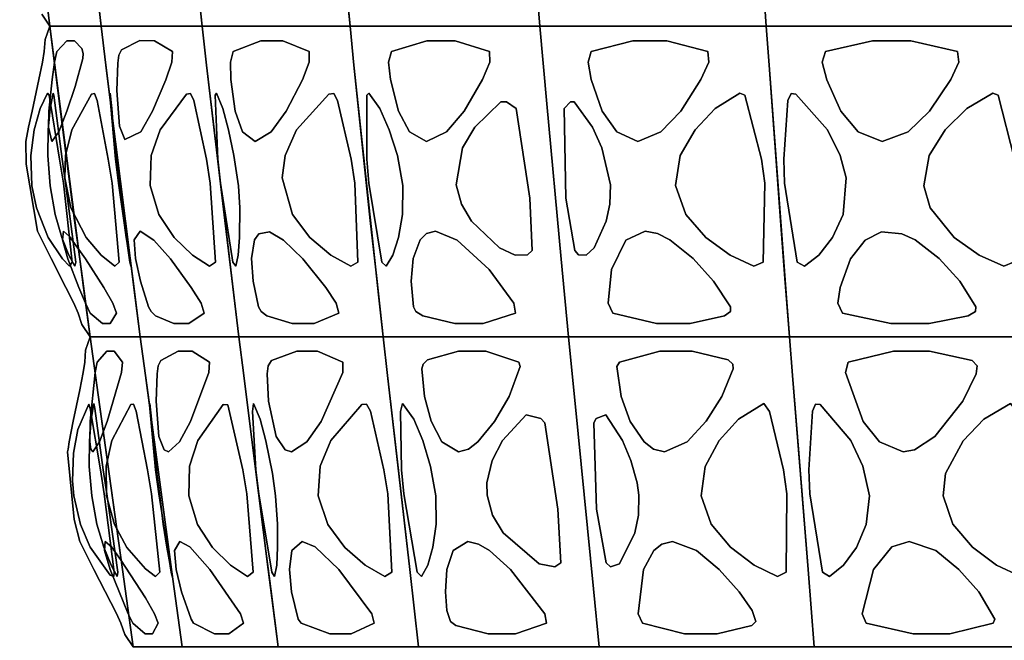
# Model space of a CAD drawing. Header units: centimetres. Extents: x -23.7 to 23.7, y -29.6 to 29.6.
# Tile 16 of 32: x -23.2 to -9.9, y -0.1 to 8.3. Entities that reach past the tile are written whole.
import ezdxf

# ---------------------------------------------------------------- set-up
doc = ezdxf.new("R2010")
doc.units = ezdxf.units.CM
doc.layers.get('0').update_dxf_attribs({"true_color": 0x5890e1})

msp = doc.modelspace()

# ---------------------------------------------------------------- linework, layer by layer
at = {"color": 121, "true_color": 0xa6e5e5}
for points in [[(-22.672, 8.206, 0), (-22.456, 8.206, 0), (-22.283, 8.206, 0), (-22.11, 8.206, 0), (-22.202, 8.994, 0), (-22.477, 11.887, 0), (-22.505, 12.415, 0), (-22.593, 12.415, 0), (-23.034, 12.415, 0), (-23.21, 12.415, 0), (-23.181, 11.887, 0), (-22.928, 9.256, 0), (-22.802, 8.206, 0)], [(-22.456, 8.206, 0), (-22.672, 8.206, 0), (-22.802, 8.206, 0), (-22.928, 9.256, 0), (-23.181, 11.887, 0), (-23.21, 12.415, 0), (-23.122, 12.415, 0), (-22.858, 12.415, 0), (-22.593, 12.415, 0), (-22.505, 12.415, 0), (-22.477, 11.887, 0), (-22.318, 10.044, 0), (-22.202, 8.994, 0), (-22.11, 8.206, 0), (-22.283, 8.206, 0)], [(-21.09, 11.887, 0), (-20.941, 10.044, 0), (-20.832, 8.994, 0), (-20.746, 8.206, 0), (-21.087, 8.206, 0), (-21.428, 8.206, 0), (-21.854, 8.206, 0), (-22.11, 8.206, 0), (-22.232, 9.256, 0), (-22.477, 11.887, 0), (-22.505, 12.415, 0), (-22.332, 12.415, 0), (-21.811, 12.415, 0), (-21.29, 12.415, 0), (-21.117, 12.415, 0)], [(-21.29, 12.415, 0), (-21.811, 12.415, 0), (-22.332, 12.415, 0), (-22.505, 12.415, 0), (-22.477, 11.887, 0), (-22.232, 9.256, 0), (-22.11, 8.206, 0), (-21.854, 8.206, 0), (-21.428, 8.206, 0), (-21.087, 8.206, 0), (-20.746, 8.206, 0), (-20.832, 8.994, 0), (-21.09, 11.887, 0), (-21.117, 12.415, 0)], [(-18.83, 8.994, 0), (-19.063, 11.887, 0), (-19.087, 12.415, 0), (-19.341, 12.415, 0), (-20.61, 12.415, 0), (-21.117, 12.415, 0), (-21.09, 11.887, 0), (-20.86, 9.256, 0), (-20.746, 8.206, 0), (-20.372, 8.206, 0), (-19.749, 8.206, 0), (-19.25, 8.206, 0), (-18.752, 8.206, 0)], [(-20.102, 12.415, 0), (-19.341, 12.415, 0), (-19.087, 12.415, 0), (-19.063, 11.887, 0), (-18.928, 10.044, 0), (-18.83, 8.994, 0), (-18.752, 8.206, 0), (-19.25, 8.206, 0), (-19.749, 8.206, 0), (-20.372, 8.206, 0), (-20.746, 8.206, 0), (-20.86, 9.256, 0), (-21.09, 11.887, 0), (-21.117, 12.415, 0), (-20.863, 12.415, 0)], [(-16.967, 12.415, 0), (-17.783, 12.415, 0), (-18.761, 12.415, 0), (-19.087, 12.415, 0), (-19.063, 11.887, 0), (-18.855, 9.256, 0), (-18.752, 8.206, 0), (-18.271, 8.206, 0), (-17.47, 8.206, 0), (-16.829, 8.206, 0), (-16.189, 8.206, 0), (-16.278, 9.256, 0), (-16.43, 11.36, 0), (-16.478, 12.415, 0)], [(-17.783, 12.415, 0), (-16.967, 12.415, 0), (-16.478, 12.415, 0), (-16.43, 11.36, 0), (-16.278, 9.256, 0), (-16.189, 8.206, 0), (-16.829, 8.206, 0), (-17.47, 8.206, 0), (-18.271, 8.206, 0), (-18.752, 8.206, 0), (-18.855, 9.256, 0), (-19.063, 11.887, 0), (-19.087, 12.415, 0), (-18.761, 12.415, 0)], [(-15.895, 12.415, 0), (-14.923, 12.415, 0), (-13.757, 12.415, 0), (-13.369, 12.415, 0), (-13.352, 11.887, 0), (-13.206, 9.256, 0), (-13.134, 8.206, 0), (-13.707, 8.206, 0), (-14.661, 8.206, 0), (-15.425, 8.206, 0), (-16.189, 8.206, 0), (-16.278, 9.256, 0), (-16.43, 11.36, 0), (-16.478, 12.415, 0)], [(-14.923, 12.415, 0), (-15.895, 12.415, 0), (-16.478, 12.415, 0), (-16.43, 11.36, 0), (-16.278, 9.256, 0), (-16.189, 8.206, 0), (-15.425, 8.206, 0), (-14.661, 8.206, 0), (-13.707, 8.206, 0), (-13.134, 8.206, 0), (-13.206, 9.256, 0), (-13.352, 11.887, 0), (-13.369, 12.415, 0), (-13.757, 12.415, 0)], [(-13.188, 8.994, 0), (-13.352, 11.887, 0), (-13.369, 12.415, 0), (-12.929, 12.415, 0), (-10.732, 12.415, 0), (-9.853, 12.415, 0), (-9.841, 11.887, 0), (-9.734, 9.256, 0), (-9.68, 8.206, 0), (-10.328, 8.206, 0), (-11.407, 8.206, 0), (-12.27, 8.206, 0), (-13.134, 8.206, 0)], [(-13.352, 11.887, 0), (-13.257, 10.044, 0), (-13.188, 8.994, 0), (-13.134, 8.206, 0), (-12.27, 8.206, 0), (-11.407, 8.206, 0), (-10.328, 8.206, 0), (-9.68, 8.206, 0), (-9.734, 9.256, 0), (-9.841, 11.887, 0), (-9.853, 12.415, 0), (-10.293, 12.415, 0), (-11.611, 12.415, 0), (-12.929, 12.415, 0), (-13.369, 12.415, 0)], [(-22.586, 4.68, 0), (-22.786, 5.068, 0), (-22.913, 5.32, 0), (-22.97, 5.439, 0), (-23.123, 6.342, 0), (-23.127, 6.649, 0), (-23.09, 6.843, 0), (-23.044, 7.058, 0), (-22.951, 7.485, 0), (-22.902, 7.721, 0), (-22.88, 7.864, 0), (-22.868, 8.025, 0), (-22.802, 8.206, 0), (-22.802, 8.206, 0), (-22.802, 8.206, 0), (-22.802, 8.206, 0), (-22.672, 7.158, 0), (-22.469, 5.585, 0), (-22.364, 4.799, 0), (-22.258, 4.014, 0), (-22.258, 4.014, 0), (-22.258, 4.014, 0), (-22.258, 4.014, 0), (-22.373, 4.18, 0), (-22.422, 4.332, 0), (-22.479, 4.465, 0)], [(-22.786, 5.068, 0), (-22.586, 4.68, 0), (-22.479, 4.465, 0), (-22.422, 4.332, 0), (-22.373, 4.18, 0), (-22.258, 4.014, 0), (-22.258, 4.014, 0), (-22.258, 4.014, 0), (-22.258, 4.014, 0), (-22.364, 4.799, 0), (-22.469, 5.585, 0), (-22.672, 7.158, 0), (-22.802, 8.206, 0), (-22.802, 8.206, 0), (-22.802, 8.206, 0), (-22.802, 8.206, 0), (-22.868, 8.025, 0), (-22.88, 7.864, 0), (-22.902, 7.721, 0), (-22.951, 7.485, 0), (-23.044, 7.058, 0), (-23.09, 6.843, 0), (-23.127, 6.649, 0), (-23.123, 6.342, 0), (-22.97, 5.439, 0), (-22.913, 5.32, 0)], [(-22.196, 8.206, 0), (-22.456, 8.206, 0), (-22.716, 8.206, 0), (-22.802, 8.206, 0), (-22.738, 7.682, 0), (-22.329, 4.538, 0), (-22.258, 4.014, 0), (-22.131, 4.014, 0), (-21.92, 4.014, 0), (-21.751, 4.014, 0), (-21.582, 4.014, 0), (-21.685, 4.799, 0), (-21.786, 5.585, 0), (-22.047, 7.682, 0), (-22.11, 8.206, 0)], [(-22.456, 8.206, 0), (-22.196, 8.206, 0), (-22.11, 8.206, 0), (-22.047, 7.682, 0), (-21.786, 5.585, 0), (-21.685, 4.799, 0), (-21.582, 4.014, 0), (-21.751, 4.014, 0), (-21.92, 4.014, 0), (-22.131, 4.014, 0), (-22.258, 4.014, 0), (-22.329, 4.538, 0), (-22.738, 7.682, 0), (-22.802, 8.206, 0), (-22.716, 8.206, 0)], [(-20.442, 5.585, 0), (-20.687, 7.682, 0), (-20.746, 8.206, 0), (-20.916, 8.206, 0), (-21.428, 8.206, 0), (-21.939, 8.206, 0), (-22.11, 8.206, 0), (-22.047, 7.682, 0), (-21.651, 4.538, 0), (-21.582, 4.014, 0), (-21.333, 4.014, 0), (-20.917, 4.014, 0), (-20.584, 4.014, 0), (-20.251, 4.014, 0), (-20.347, 4.799, 0)], [(-20.687, 7.682, 0), (-20.442, 5.585, 0), (-20.347, 4.799, 0), (-20.251, 4.014, 0), (-20.584, 4.014, 0), (-20.917, 4.014, 0), (-21.333, 4.014, 0), (-21.582, 4.014, 0), (-21.651, 4.538, 0), (-22.047, 7.682, 0), (-22.11, 8.206, 0), (-21.939, 8.206, 0), (-21.428, 8.206, 0), (-20.916, 8.206, 0), (-20.746, 8.206, 0)], [(-19.886, 4.014, 0), (-19.278, 4.014, 0), (-18.791, 4.014, 0), (-18.305, 4.014, 0), (-18.392, 4.799, 0), (-18.478, 5.585, 0), (-18.699, 7.682, 0), (-18.752, 8.206, 0), (-19.001, 8.206, 0), (-19.749, 8.206, 0), (-20.497, 8.206, 0), (-20.746, 8.206, 0), (-20.687, 7.682, 0), (-20.315, 4.538, 0), (-20.251, 4.014, 0)], [(-19.278, 4.014, 0), (-19.886, 4.014, 0), (-20.251, 4.014, 0), (-20.315, 4.538, 0), (-20.687, 7.682, 0), (-20.746, 8.206, 0), (-20.497, 8.206, 0), (-19.749, 8.206, 0), (-19.001, 8.206, 0), (-18.752, 8.206, 0), (-18.699, 7.682, 0), (-18.478, 5.585, 0), (-18.392, 4.799, 0), (-18.305, 4.014, 0), (-18.791, 4.014, 0)], [(-17.054, 4.014, 0), (-16.428, 4.014, 0), (-15.803, 4.014, 0), (-15.903, 5.061, 0), (-16.096, 7.158, 0), (-16.189, 8.206, 0), (-16.669, 8.206, 0), (-17.47, 8.206, 0), (-18.432, 8.206, 0), (-18.752, 8.206, 0), (-18.699, 7.682, 0), (-18.363, 4.538, 0), (-18.305, 4.014, 0), (-17.835, 4.014, 0)], [(-16.428, 4.014, 0), (-17.054, 4.014, 0), (-17.835, 4.014, 0), (-18.305, 4.014, 0), (-18.363, 4.538, 0), (-18.699, 7.682, 0), (-18.752, 8.206, 0), (-18.432, 8.206, 0), (-17.47, 8.206, 0), (-16.669, 8.206, 0), (-16.189, 8.206, 0), (-16.096, 7.158, 0), (-15.903, 5.061, 0), (-15.803, 4.014, 0)], [(-14.312, 4.014, 0), (-15.057, 4.014, 0), (-15.803, 4.014, 0), (-15.903, 5.061, 0), (-16.096, 7.158, 0), (-16.189, 8.206, 0), (-15.616, 8.206, 0), (-14.661, 8.206, 0), (-13.516, 8.206, 0), (-13.134, 8.206, 0), (-13.097, 7.682, 0), (-12.861, 4.538, 0), (-12.821, 4.014, 0), (-13.38, 4.014, 0)], [(-15.057, 4.014, 0), (-14.312, 4.014, 0), (-13.38, 4.014, 0), (-12.821, 4.014, 0), (-12.861, 4.538, 0), (-13.097, 7.682, 0), (-13.134, 8.206, 0), (-13.516, 8.206, 0), (-14.661, 8.206, 0), (-15.616, 8.206, 0), (-16.189, 8.206, 0), (-16.096, 7.158, 0), (-15.903, 5.061, 0), (-15.803, 4.014, 0)], [(-10.082, 4.014, 0), (-11.135, 4.014, 0), (-11.978, 4.014, 0), (-12.821, 4.014, 0), (-12.882, 4.799, 0), (-12.942, 5.585, 0), (-13.097, 7.682, 0), (-13.134, 8.206, 0), (-12.702, 8.206, 0), (-11.407, 8.206, 0), (-10.112, 8.206, 0), (-9.68, 8.206, 0), (-9.653, 7.682, 0), (-9.48, 4.538, 0), (-9.45, 4.014, 0)], [(-11.135, 4.014, 0), (-10.082, 4.014, 0), (-9.45, 4.014, 0), (-9.48, 4.538, 0), (-9.653, 7.682, 0), (-9.68, 8.206, 0), (-10.112, 8.206, 0), (-11.407, 8.206, 0), (-12.702, 8.206, 0), (-13.134, 8.206, 0), (-13.097, 7.682, 0), (-12.942, 5.585, 0), (-12.882, 4.799, 0), (-12.821, 4.014, 0), (-11.978, 4.014, 0)], [(-22.472, 8.011, 0), (-22.575, 8.011, 0), (-22.711, 7.864, 0), (-22.739, 7.721, 0), (-22.77, 7.485, 0), (-22.815, 7.058, 0), (-22.822, 6.843, 0), (-22.776, 6.649, 0), (-22.684, 6.78, 0), (-22.575, 7.057, 0), (-22.462, 7.393, 0), (-22.359, 7.772, 0), (-22.352, 7.839, 0), (-22.37, 7.903, 0)], [(-22.575, 8.011, 0), (-22.472, 8.011, 0), (-22.37, 7.903, 0), (-22.352, 7.839, 0), (-22.359, 7.772, 0), (-22.462, 7.393, 0), (-22.575, 7.057, 0), (-22.684, 6.78, 0), (-22.776, 6.649, 0), (-22.822, 6.843, 0), (-22.815, 7.058, 0), (-22.77, 7.485, 0), (-22.739, 7.721, 0), (-22.711, 7.864, 0)], [(-21.59, 8.012, 0), (-21.835, 7.887, 0), (-21.871, 7.815, 0), (-21.887, 7.706, 0), (-21.901, 7.336, 0), (-21.864, 6.858, 0), (-21.79, 6.678, 0), (-21.577, 6.78, 0), (-21.42, 7.057, 0), (-21.237, 7.484, 0), (-21.158, 7.72, 0), (-21.149, 7.864, 0), (-21.391, 8.011, 0)], [(-21.835, 7.887, 0), (-21.59, 8.012, 0), (-21.391, 8.011, 0), (-21.149, 7.864, 0), (-21.158, 7.72, 0), (-21.237, 7.484, 0), (-21.42, 7.057, 0), (-21.577, 6.78, 0), (-21.79, 6.678, 0), (-21.864, 6.858, 0), (-21.901, 7.336, 0), (-21.887, 7.706, 0), (-21.871, 7.815, 0)], [(-19.957, 8.011, 0), (-19.66, 8.011, 0), (-19.302, 7.864, 0), (-19.304, 7.72, 0), (-19.395, 7.484, 0), (-19.614, 7.057, 0), (-19.815, 6.78, 0), (-20.03, 6.649, 0), (-20.204, 6.781, 0), (-20.304, 7.058, 0), (-20.361, 7.485, 0), (-20.367, 7.721, 0), (-20.33, 7.864, 0)], [(-19.66, 8.011, 0), (-19.957, 8.011, 0), (-20.33, 7.864, 0), (-20.367, 7.721, 0), (-20.361, 7.485, 0), (-20.304, 7.058, 0), (-20.204, 6.781, 0), (-20.03, 6.649, 0), (-19.815, 6.78, 0), (-19.614, 7.057, 0), (-19.395, 7.484, 0), (-19.304, 7.72, 0), (-19.302, 7.864, 0)], [(-17.45, 6.781, 0), (-17.719, 6.649, 0), (-17.95, 6.78, 0), (-18.1, 7.058, 0), (-18.206, 7.485, 0), (-18.231, 7.721, 0), (-18.191, 7.864, 0), (-17.714, 8.011, 0), (-17.332, 8.011, 0), (-16.869, 7.864, 0), (-16.863, 7.721, 0), (-16.962, 7.486, 0), (-17.211, 7.059, 0)], [(-17.719, 6.649, 0), (-17.45, 6.781, 0), (-17.211, 7.059, 0), (-16.962, 7.486, 0), (-16.863, 7.721, 0), (-16.869, 7.864, 0), (-17.332, 8.011, 0), (-17.714, 8.011, 0), (-18.191, 7.864, 0), (-18.231, 7.721, 0), (-18.206, 7.485, 0), (-18.1, 7.058, 0), (-17.95, 6.78, 0)], [(-14.87, 6.649, 0), (-15.153, 6.781, 0), (-15.347, 7.059, 0), (-15.498, 7.486, 0), (-15.54, 7.721, 0), (-15.499, 7.864, 0), (-14.933, 8.011, 0), (-14.478, 8.011, 0), (-13.923, 7.864, 0), (-13.91, 7.721, 0), (-14.016, 7.485, 0), (-14.288, 7.058, 0), (-14.556, 6.78, 0)], [(-15.153, 6.781, 0), (-14.87, 6.649, 0), (-14.556, 6.78, 0), (-14.288, 7.058, 0), (-14.016, 7.485, 0), (-13.91, 7.721, 0), (-13.923, 7.864, 0), (-14.478, 8.011, 0), (-14.933, 8.011, 0), (-15.499, 7.864, 0), (-15.54, 7.721, 0), (-15.498, 7.486, 0), (-15.347, 7.059, 0)], [(-11.699, 8.011, 0), (-11.184, 8.011, 0), (-10.555, 7.864, 0), (-10.536, 7.721, 0), (-10.644, 7.485, 0), (-10.93, 7.058, 0), (-11.219, 6.781, 0), (-11.569, 6.649, 0), (-11.894, 6.78, 0), (-12.126, 7.057, 0), (-12.319, 7.484, 0), (-12.378, 7.72, 0), (-12.336, 7.864, 0)], [(-11.184, 8.011, 0), (-11.699, 8.011, 0), (-12.336, 7.864, 0), (-12.378, 7.72, 0), (-12.319, 7.484, 0), (-12.126, 7.057, 0), (-11.894, 6.78, 0), (-11.569, 6.649, 0), (-11.219, 6.781, 0), (-10.93, 7.058, 0), (-10.644, 7.485, 0), (-10.536, 7.721, 0), (-10.555, 7.864, 0)], [(-22.502, 5.022, 0), (-22.621, 6.087, 0), (-22.671, 6.409, 0), (-22.814, 7.274, 0), (-22.836, 7.303, 0), (-22.936, 7.095, 0), (-23.016, 6.808, 0), (-23.061, 6.46, 0), (-23.045, 6.053, 0), (-22.984, 5.756, 0), (-22.824, 5.355, 0), (-22.634, 5.067, 0), (-22.537, 4.967, 0)], [(-22.621, 6.087, 0), (-22.502, 5.022, 0), (-22.537, 4.967, 0), (-22.634, 5.067, 0), (-22.824, 5.355, 0), (-22.984, 5.756, 0), (-23.045, 6.053, 0), (-23.061, 6.46, 0), (-23.016, 6.808, 0), (-22.936, 7.095, 0), (-22.836, 7.303, 0), (-22.814, 7.274, 0), (-22.671, 6.409, 0)], [(-22.75, 7.274, 0), (-22.639, 6.409, 0), (-22.593, 6.087, 0), (-22.453, 5.021, 0), (-22.464, 4.967, 0), (-22.545, 5.115, 0), (-22.642, 5.355, 0), (-22.731, 5.666, 0), (-22.799, 6.053, 0), (-22.831, 6.459, 0), (-22.826, 6.807, 0), (-22.797, 7.094, 0), (-22.759, 7.303, 0)], [(-22.639, 6.409, 0), (-22.75, 7.274, 0), (-22.759, 7.303, 0), (-22.797, 7.094, 0), (-22.826, 6.807, 0), (-22.831, 6.459, 0), (-22.799, 6.053, 0), (-22.731, 5.666, 0), (-22.642, 5.355, 0), (-22.545, 5.115, 0), (-22.464, 4.967, 0), (-22.453, 5.021, 0), (-22.593, 6.087, 0)], [(-21.868, 5.022, 0), (-21.963, 6.087, 0), (-22.014, 6.409, 0), (-22.166, 7.202, 0), (-22.201, 7.298, 0), (-22.241, 7.29, 0), (-22.507, 6.809, 0), (-22.591, 6.46, 0), (-22.602, 6.161, 0), (-22.52, 5.756, 0), (-22.313, 5.355, 0), (-22.112, 5.115, 0), (-21.925, 4.967, 0)], [(-21.963, 6.087, 0), (-21.868, 5.022, 0), (-21.925, 4.967, 0), (-22.112, 5.115, 0), (-22.313, 5.355, 0), (-22.52, 5.756, 0), (-22.602, 6.161, 0), (-22.591, 6.46, 0), (-22.507, 6.809, 0), (-22.241, 7.29, 0), (-22.201, 7.298, 0), (-22.166, 7.202, 0), (-22.014, 6.409, 0)], [(-21.995, 7.274, 0), (-21.919, 6.409, 0), (-21.878, 6.087, 0), (-21.723, 5.021, 0), (-21.709, 4.967, 0), (-21.733, 5.115, 0), (-21.773, 5.355, 0), (-21.826, 5.756, 0), (-21.861, 6.053, 0), (-21.908, 6.459, 0), (-21.942, 6.807, 0), (-21.967, 7.094, 0), (-21.991, 7.303, 0)], [(-21.919, 6.409, 0), (-21.995, 7.274, 0), (-21.991, 7.303, 0), (-21.967, 7.094, 0), (-21.942, 6.807, 0), (-21.908, 6.459, 0), (-21.861, 6.053, 0), (-21.826, 5.756, 0), (-21.773, 5.355, 0), (-21.733, 5.115, 0), (-21.709, 4.967, 0), (-21.723, 5.021, 0), (-21.878, 6.087, 0)], [(-21.314, 6.808, 0), (-20.957, 7.29, 0), (-20.903, 7.298, 0), (-20.859, 7.202, 0), (-20.689, 6.409, 0), (-20.638, 6.087, 0), (-20.569, 5.022, 0), (-20.647, 4.967, 0), (-20.88, 5.115, 0), (-21.124, 5.355, 0), (-21.331, 5.666, 0), (-21.451, 6.056, 0), (-21.434, 6.461, 0)], [(-20.957, 7.29, 0), (-21.314, 6.808, 0), (-21.434, 6.461, 0), (-21.451, 6.056, 0), (-21.331, 5.666, 0), (-21.124, 5.355, 0), (-20.88, 5.115, 0), (-20.647, 4.967, 0), (-20.569, 5.022, 0), (-20.638, 6.087, 0), (-20.689, 6.409, 0), (-20.859, 7.202, 0), (-20.903, 7.298, 0)], [(-20.534, 6.409, 0), (-20.571, 7.274, 0), (-20.556, 7.303, 0), (-20.469, 7.094, 0), (-20.393, 6.807, 0), (-20.319, 6.459, 0), (-20.259, 6.053, 0), (-20.239, 5.756, 0), (-20.242, 5.355, 0), (-20.261, 5.115, 0), (-20.295, 4.967, 0), (-20.332, 5.022, 0), (-20.499, 6.087, 0)], [(-20.571, 7.274, 0), (-20.534, 6.409, 0), (-20.499, 6.087, 0), (-20.332, 5.022, 0), (-20.295, 4.967, 0), (-20.261, 5.115, 0), (-20.242, 5.355, 0), (-20.239, 5.756, 0), (-20.259, 6.053, 0), (-20.319, 6.459, 0), (-20.393, 6.807, 0), (-20.469, 7.094, 0), (-20.556, 7.303, 0)], [(-18.646, 5.022, 0), (-18.686, 6.087, 0), (-18.736, 6.409, 0), (-18.919, 7.202, 0), (-18.971, 7.298, 0), (-19.037, 7.29, 0), (-19.474, 6.809, 0), (-19.627, 6.461, 0), (-19.667, 6.161, 0), (-19.529, 5.666, 0), (-19.294, 5.355, 0), (-19.013, 5.115, 0), (-18.743, 4.967, 0)], [(-18.686, 6.087, 0), (-18.646, 5.022, 0), (-18.743, 4.967, 0), (-19.013, 5.115, 0), (-19.294, 5.355, 0), (-19.529, 5.666, 0), (-19.667, 6.161, 0), (-19.627, 6.461, 0), (-19.474, 6.809, 0), (-19.037, 7.29, 0), (-18.971, 7.298, 0), (-18.919, 7.202, 0), (-18.736, 6.409, 0)], [(-18.524, 7.274, 0), (-18.525, 6.409, 0), (-18.497, 6.087, 0), (-18.324, 5.021, 0), (-18.265, 4.967, 0), (-18.174, 5.115, 0), (-18.096, 5.355, 0), (-18.044, 5.666, 0), (-18.041, 6.056, 0), (-18.113, 6.46, 0), (-18.224, 6.808, 0), (-18.349, 7.094, 0), (-18.496, 7.303, 0)], [(-18.525, 6.409, 0), (-18.524, 7.274, 0), (-18.496, 7.303, 0), (-18.349, 7.094, 0), (-18.224, 6.808, 0), (-18.113, 6.46, 0), (-18.041, 6.056, 0), (-18.044, 5.666, 0), (-18.096, 5.355, 0), (-18.174, 5.115, 0), (-18.265, 4.967, 0), (-18.324, 5.021, 0), (-18.497, 6.087, 0)], [(-16.296, 5.177, 0), (-16.325, 5.885, 0), (-16.508, 7.095, 0), (-16.64, 7.186, 0), (-16.716, 7.186, 0), (-17.069, 6.844, 0), (-17.233, 6.564, 0), (-17.32, 6.066, 0), (-17.249, 5.803, 0), (-17.111, 5.573, 0), (-16.733, 5.216, 0), (-16.523, 5.117, 0), (-16.355, 5.119, 0)], [(-16.325, 5.885, 0), (-16.296, 5.177, 0), (-16.355, 5.119, 0), (-16.523, 5.117, 0), (-16.733, 5.216, 0), (-17.111, 5.573, 0), (-17.249, 5.803, 0), (-17.32, 6.066, 0), (-17.233, 6.564, 0), (-17.069, 6.844, 0), (-16.716, 7.186, 0), (-16.64, 7.186, 0), (-16.508, 7.095, 0)], [(-15.718, 5.177, 0), (-15.838, 5.885, 0), (-15.863, 7.095, 0), (-15.778, 7.186, 0), (-15.726, 7.186, 0), (-15.481, 6.844, 0), (-15.354, 6.564, 0), (-15.236, 6.066, 0), (-15.244, 5.803, 0), (-15.294, 5.573, 0), (-15.457, 5.216, 0), (-15.565, 5.117, 0), (-15.669, 5.119, 0)], [(-15.838, 5.885, 0), (-15.718, 5.177, 0), (-15.669, 5.119, 0), (-15.565, 5.117, 0), (-15.457, 5.216, 0), (-15.294, 5.573, 0), (-15.244, 5.803, 0), (-15.236, 6.066, 0), (-15.354, 6.564, 0), (-15.481, 6.844, 0), (-15.726, 7.186, 0), (-15.778, 7.186, 0), (-15.863, 7.095, 0)], [(-13.424, 7.274, 0), (-13.2, 6.409, 0), (-13.156, 6.087, 0), (-13.177, 5.021, 0), (-13.301, 4.967, 0), (-13.622, 5.115, 0), (-13.949, 5.355, 0), (-14.218, 5.666, 0), (-14.359, 6.056, 0), (-14.297, 6.46, 0), (-14.096, 6.808, 0), (-13.822, 7.094, 0), (-13.492, 7.303, 0)], [(-13.2, 6.409, 0), (-13.424, 7.274, 0), (-13.492, 7.303, 0), (-13.822, 7.094, 0), (-14.096, 6.808, 0), (-14.297, 6.46, 0), (-14.359, 6.056, 0), (-14.218, 5.666, 0), (-13.949, 5.355, 0), (-13.622, 5.115, 0), (-13.301, 4.967, 0), (-13.177, 5.021, 0), (-13.156, 6.087, 0)], [(-12.887, 6.087, 0), (-12.717, 5.022, 0), (-12.619, 4.967, 0), (-12.423, 5.115, 0), (-12.239, 5.355, 0), (-12.098, 5.666, 0), (-12.057, 6.161, 0), (-12.136, 6.461, 0), (-12.309, 6.809, 0), (-12.736, 7.29, 0), (-12.798, 7.298, 0), (-12.842, 7.202, 0), (-12.899, 6.409, 0)], [(-12.717, 5.022, 0), (-12.887, 6.087, 0), (-12.899, 6.409, 0), (-12.842, 7.202, 0), (-12.798, 7.298, 0), (-12.736, 7.29, 0), (-12.309, 6.809, 0), (-12.136, 6.461, 0), (-12.057, 6.161, 0), (-12.098, 5.666, 0), (-12.239, 5.355, 0), (-12.423, 5.115, 0), (-12.619, 4.967, 0)], [(-10.006, 7.274, 0), (-9.785, 6.409, 0), (-9.746, 6.087, 0), (-9.797, 5.022, 0), (-9.929, 4.967, 0), (-10.261, 5.115, 0), (-10.597, 5.355, 0), (-10.923, 5.756, 0), (-11.01, 6.053, 0), (-10.937, 6.459, 0), (-10.72, 6.807, 0), (-10.428, 7.094, 0), (-10.077, 7.303, 0)], [(-9.785, 6.409, 0), (-10.006, 7.274, 0), (-10.077, 7.303, 0), (-10.428, 7.094, 0), (-10.72, 6.807, 0), (-10.937, 6.459, 0), (-11.01, 6.053, 0), (-10.923, 5.756, 0), (-10.597, 5.355, 0), (-10.261, 5.115, 0), (-9.929, 4.967, 0), (-9.797, 5.022, 0), (-9.746, 6.087, 0)], [(-22.32, 5.067, 0), (-22.075, 4.68, 0), (-21.953, 4.465, 0), (-21.903, 4.332, 0), (-21.988, 4.193, 0), (-22.091, 4.193, 0), (-22.26, 4.332, 0), (-22.322, 4.465, 0), (-22.411, 4.68, 0), (-22.559, 5.067, 0), (-22.633, 5.32, 0), (-22.621, 5.439, 0), (-22.536, 5.368, 0)], [(-22.075, 4.68, 0), (-22.32, 5.067, 0), (-22.536, 5.368, 0), (-22.621, 5.439, 0), (-22.633, 5.32, 0), (-22.559, 5.067, 0), (-22.411, 4.68, 0), (-22.322, 4.465, 0), (-22.26, 4.332, 0), (-22.091, 4.193, 0), (-21.988, 4.193, 0), (-21.903, 4.332, 0), (-21.953, 4.465, 0)], [(-21.648, 5.068, 0), (-21.665, 5.32, 0), (-21.585, 5.439, 0), (-21.399, 5.319, 0), (-21.176, 5.067, 0), (-20.894, 4.68, 0), (-20.76, 4.465, 0), (-20.719, 4.332, 0), (-20.929, 4.193, 0), (-21.132, 4.193, 0), (-21.378, 4.295, 0), (-21.438, 4.356, 0), (-21.47, 4.418, 0), (-21.579, 4.763, 0)], [(-21.665, 5.32, 0), (-21.648, 5.068, 0), (-21.579, 4.763, 0), (-21.47, 4.418, 0), (-21.438, 4.356, 0), (-21.378, 4.295, 0), (-21.132, 4.193, 0), (-20.929, 4.193, 0), (-20.719, 4.332, 0), (-20.76, 4.465, 0), (-20.894, 4.68, 0), (-21.176, 5.067, 0), (-21.399, 5.319, 0), (-21.585, 5.439, 0)], [(-19.982, 5.405, 0), (-19.838, 5.43, 0), (-19.65, 5.319, 0), (-19.389, 5.067, 0), (-19.078, 4.68, 0), (-18.937, 4.465, 0), (-18.905, 4.332, 0), (-19.234, 4.193, 0), (-19.531, 4.193, 0), (-19.875, 4.295, 0), (-19.953, 4.356, 0), (-19.985, 4.418, 0), (-20.058, 4.764, 0), (-20.08, 5.068, 0), (-20.039, 5.32, 0)], [(-19.838, 5.43, 0), (-19.982, 5.405, 0), (-20.039, 5.32, 0), (-20.08, 5.068, 0), (-20.058, 4.764, 0), (-19.985, 4.418, 0), (-19.953, 4.356, 0), (-19.875, 4.295, 0), (-19.531, 4.193, 0), (-19.234, 4.193, 0), (-18.905, 4.332, 0), (-18.937, 4.465, 0), (-19.078, 4.68, 0), (-19.389, 5.067, 0), (-19.65, 5.319, 0)], [(-17.901, 5.068, 0), (-17.805, 5.32, 0), (-17.718, 5.406, 0), (-17.599, 5.439, 0), (-17.305, 5.319, 0), (-16.876, 4.921, 0), (-16.539, 4.465, 0), (-16.518, 4.332, 0), (-16.955, 4.192, 0), (-17.337, 4.192, 0), (-17.768, 4.295, 0), (-17.862, 4.356, 0), (-17.894, 4.418, 0), (-17.929, 4.764, 0)], [(-17.805, 5.32, 0), (-17.901, 5.068, 0), (-17.929, 4.764, 0), (-17.894, 4.418, 0), (-17.862, 4.356, 0), (-17.768, 4.295, 0), (-17.337, 4.192, 0), (-16.955, 4.192, 0), (-16.518, 4.332, 0), (-16.539, 4.465, 0), (-16.876, 4.921, 0), (-17.305, 5.319, 0), (-17.599, 5.439, 0), (-17.718, 5.406, 0)], [(-14.436, 5.32, 0), (-14.123, 5.068, 0), (-13.845, 4.764, 0), (-13.619, 4.418, 0), (-13.615, 4.356, 0), (-13.699, 4.295, 0), (-14.162, 4.192, 0), (-14.617, 4.192, 0), (-15.204, 4.332, 0), (-15.268, 4.465, 0), (-15.225, 4.921, 0), (-15.031, 5.319, 0), (-14.769, 5.439, 0), (-14.603, 5.406, 0)], [(-14.123, 5.068, 0), (-14.436, 5.32, 0), (-14.603, 5.406, 0), (-14.769, 5.439, 0), (-15.031, 5.319, 0), (-15.225, 4.921, 0), (-15.268, 4.465, 0), (-15.204, 4.332, 0), (-14.617, 4.192, 0), (-14.162, 4.192, 0), (-13.699, 4.295, 0), (-13.615, 4.356, 0), (-13.619, 4.418, 0), (-13.845, 4.764, 0)], [(-11.579, 5.43, 0), (-11.307, 5.405, 0), (-11.127, 5.32, 0), (-10.802, 5.068, 0), (-10.523, 4.764, 0), (-10.307, 4.418, 0), (-10.309, 4.356, 0), (-10.408, 4.295, 0), (-10.938, 4.193, 0), (-11.453, 4.193, 0), (-12.107, 4.332, 0), (-12.167, 4.465, 0), (-12.136, 4.68, 0), (-11.997, 5.067, 0), (-11.799, 5.319, 0)], [(-11.307, 5.405, 0), (-11.579, 5.43, 0), (-11.799, 5.319, 0), (-11.997, 5.067, 0), (-12.136, 4.68, 0), (-12.167, 4.465, 0), (-12.107, 4.332, 0), (-11.453, 4.193, 0), (-10.938, 4.193, 0), (-10.408, 4.295, 0), (-10.309, 4.356, 0), (-10.307, 4.418, 0), (-10.523, 4.764, 0), (-10.802, 5.068, 0), (-11.127, 5.32, 0)], [(-21.92, 4.014, 0), (-21.751, 4.014, 0), (-21.667, 4.014, 0), (-21.582, 4.014, 0), (-21.513, 3.49, 0), (-21.232, 1.396, 0), (-21.125, 0.611, 0), (-21.019, -0.174, 0), (-21.183, -0.174, 0), (-21.348, -0.174, 0), (-21.554, -0.174, 0), (-21.677, -0.174, 0), (-21.823, 0.873, 0), (-22.151, 3.228, 0), (-22.258, 4.014, 0), (-22.174, 4.014, 0)], [(-21.751, 4.014, 0), (-21.92, 4.014, 0), (-22.174, 4.014, 0), (-22.258, 4.014, 0), (-22.151, 3.228, 0), (-21.823, 0.873, 0), (-21.677, -0.174, 0), (-21.554, -0.174, 0), (-21.348, -0.174, 0), (-21.183, -0.174, 0), (-21.019, -0.174, 0), (-21.161, 0.873, 0), (-21.513, 3.49, 0), (-21.582, 4.014, 0), (-21.667, 4.014, 0)], [(-21.416, 4.014, 0), (-20.417, 4.014, 0), (-20.251, 4.014, 0), (-20.153, 3.228, 0), (-19.922, 1.396, 0), (-19.822, 0.611, 0), (-19.722, -0.174, 0), (-20.046, -0.174, 0), (-20.371, -0.174, 0), (-20.776, -0.174, 0), (-21.019, -0.174, 0), (-21.161, 0.873, 0), (-21.478, 3.228, 0), (-21.582, 4.014, 0)], [(-20.417, 4.014, 0), (-21.416, 4.014, 0), (-21.582, 4.014, 0), (-21.478, 3.228, 0), (-21.161, 0.873, 0), (-21.019, -0.174, 0), (-20.776, -0.174, 0), (-20.371, -0.174, 0), (-20.046, -0.174, 0), (-19.722, -0.174, 0), (-19.822, 0.611, 0), (-20.055, 2.443, 0), (-20.186, 3.49, 0), (-20.251, 4.014, 0)], [(-20.008, 4.014, 0), (-18.791, 4.014, 0), (-18.548, 4.014, 0), (-18.305, 4.014, 0), (-18.246, 3.49, 0), (-18.007, 1.396, 0), (-17.917, 0.611, 0), (-17.827, -0.174, 0), (-18.301, -0.174, 0), (-18.775, -0.174, 0), (-19.367, -0.174, 0), (-19.722, -0.174, 0), (-19.855, 0.873, 0), (-20.055, 2.443, 0), (-20.186, 3.49, 0), (-20.251, 4.014, 0)], [(-18.791, 4.014, 0), (-20.008, 4.014, 0), (-20.251, 4.014, 0), (-20.186, 3.49, 0), (-20.055, 2.443, 0), (-19.855, 0.873, 0), (-19.722, -0.174, 0), (-19.367, -0.174, 0), (-18.775, -0.174, 0), (-18.301, -0.174, 0), (-17.827, -0.174, 0), (-17.947, 0.873, 0), (-18.246, 3.49, 0), (-18.305, 4.014, 0), (-18.548, 4.014, 0)], [(-15.675, 2.705, 0), (-15.468, 0.611, 0), (-15.39, -0.174, 0), (-15.999, -0.174, 0), (-17.37, -0.174, 0), (-17.827, -0.174, 0), (-17.947, 0.873, 0), (-18.127, 2.443, 0), (-18.246, 3.49, 0), (-18.305, 4.014, 0), (-17.992, 4.014, 0), (-17.054, 4.014, 0), (-16.272, 4.014, 0), (-15.803, 4.014, 0)], [(-15.468, 0.611, 0), (-15.675, 2.705, 0), (-15.803, 4.014, 0), (-16.272, 4.014, 0), (-17.054, 4.014, 0), (-17.992, 4.014, 0), (-18.305, 4.014, 0), (-18.246, 3.49, 0), (-18.127, 2.443, 0), (-17.947, 0.873, 0), (-17.827, -0.174, 0), (-17.37, -0.174, 0), (-15.999, -0.174, 0), (-15.39, -0.174, 0)], [(-15.675, 2.705, 0), (-15.468, 0.611, 0), (-15.39, -0.174, 0), (-14.664, -0.174, 0), (-13.031, -0.174, 0), (-12.486, -0.174, 0), (-12.57, 0.873, 0), (-12.696, 2.443, 0), (-12.779, 3.49, 0), (-12.821, 4.014, 0), (-13.193, 4.014, 0), (-14.312, 4.014, 0), (-15.243, 4.014, 0), (-15.803, 4.014, 0)], [(-15.468, 0.611, 0), (-15.675, 2.705, 0), (-15.803, 4.014, 0), (-15.243, 4.014, 0), (-14.312, 4.014, 0), (-13.193, 4.014, 0), (-12.821, 4.014, 0), (-12.779, 3.49, 0), (-12.696, 2.443, 0), (-12.57, 0.873, 0), (-12.486, -0.174, 0), (-13.031, -0.174, 0), (-14.664, -0.174, 0), (-15.39, -0.174, 0)], [(-9.871, 4.014, 0), (-11.978, 4.014, 0), (-12.399, 4.014, 0), (-12.821, 4.014, 0), (-12.779, 3.49, 0), (-12.612, 1.396, 0), (-12.549, 0.611, 0), (-12.486, -0.174, 0), (-11.665, -0.174, 0), (-10.845, -0.174, 0), (-9.819, -0.174, 0), (-9.203, -0.174, 0), (-9.265, 0.873, 0), (-9.358, 2.443, 0), (-9.419, 3.49, 0), (-9.45, 4.014, 0)], [(-11.978, 4.014, 0), (-9.871, 4.014, 0), (-9.45, 4.014, 0), (-9.419, 3.49, 0), (-9.358, 2.443, 0), (-9.265, 0.873, 0), (-9.203, -0.174, 0), (-9.819, -0.174, 0), (-10.845, -0.174, 0), (-11.665, -0.174, 0), (-12.486, -0.174, 0), (-12.57, 0.873, 0), (-12.779, 3.49, 0), (-12.821, 4.014, 0), (-12.399, 4.014, 0)], [(-22.035, 3.818, 0), (-21.936, 3.818, 0), (-21.822, 3.67, 0), (-21.837, 3.529, 0), (-22.03, 2.871, 0), (-22.133, 2.593, 0), (-22.222, 2.459, 0), (-22.25, 2.497, 0), (-22.265, 2.594, 0), (-22.261, 2.872, 0), (-22.191, 3.53, 0), (-22.165, 3.67, 0)], [(-21.936, 3.818, 0), (-22.035, 3.818, 0), (-22.165, 3.67, 0), (-22.191, 3.53, 0), (-22.261, 2.872, 0), (-22.265, 2.594, 0), (-22.25, 2.497, 0), (-22.222, 2.459, 0), (-22.133, 2.593, 0), (-22.03, 2.871, 0), (-21.837, 3.529, 0), (-21.822, 3.67, 0)], [(-20.881, 3.818, 0), (-21.072, 3.819, 0), (-21.307, 3.695, 0), (-21.341, 3.622, 0), (-21.357, 3.514, 0), (-21.37, 3.144, 0), (-21.331, 2.669, 0), (-21.259, 2.488, 0), (-21.204, 2.459, 0), (-21.053, 2.593, 0), (-20.904, 2.871, 0), (-20.657, 3.529, 0), (-20.648, 3.67, 0)], [(-21.072, 3.819, 0), (-20.881, 3.818, 0), (-20.648, 3.67, 0), (-20.657, 3.529, 0), (-20.904, 2.871, 0), (-21.053, 2.593, 0), (-21.204, 2.459, 0), (-21.259, 2.488, 0), (-21.331, 2.669, 0), (-21.37, 3.144, 0), (-21.357, 3.514, 0), (-21.341, 3.622, 0), (-21.307, 3.695, 0)], [(-19.748, 2.668, 0), (-19.626, 2.488, 0), (-19.543, 2.459, 0), (-19.334, 2.593, 0), (-19.143, 2.871, 0), (-18.85, 3.529, 0), (-18.848, 3.67, 0), (-19.192, 3.818, 0), (-19.472, 3.819, 0), (-19.812, 3.695, 0), (-19.858, 3.622, 0), (-19.871, 3.514, 0), (-19.853, 3.144, 0)], [(-19.626, 2.488, 0), (-19.748, 2.668, 0), (-19.853, 3.144, 0), (-19.871, 3.514, 0), (-19.858, 3.622, 0), (-19.812, 3.695, 0), (-19.472, 3.819, 0), (-19.192, 3.818, 0), (-18.848, 3.67, 0), (-18.85, 3.529, 0), (-19.143, 2.871, 0), (-19.334, 2.593, 0), (-19.543, 2.459, 0)], [(-17.514, 2.593, 0), (-17.288, 2.459, 0), (-17.155, 2.497, 0), (-17.027, 2.593, 0), (-16.8, 2.871, 0), (-16.606, 3.206, 0), (-16.457, 3.613, 0), (-16.475, 3.67, 0), (-16.92, 3.818, 0), (-17.288, 3.818, 0), (-17.706, 3.7, 0), (-17.763, 3.644, 0), (-17.781, 3.579, 0), (-17.745, 3.207, 0), (-17.658, 2.872, 0)], [(-17.288, 2.459, 0), (-17.514, 2.593, 0), (-17.658, 2.872, 0), (-17.745, 3.207, 0), (-17.781, 3.579, 0), (-17.763, 3.644, 0), (-17.706, 3.7, 0), (-17.288, 3.818, 0), (-16.92, 3.818, 0), (-16.475, 3.67, 0), (-16.457, 3.613, 0), (-16.606, 3.206, 0), (-16.8, 2.871, 0), (-17.027, 2.593, 0), (-17.155, 2.497, 0)], [(-14.203, 2.593, 0), (-14.508, 2.459, 0), (-14.657, 2.497, 0), (-14.783, 2.593, 0), (-14.969, 2.871, 0), (-15.093, 3.206, 0), (-15.149, 3.613, 0), (-15.117, 3.67, 0), (-14.573, 3.818, 0), (-14.135, 3.818, 0), (-13.648, 3.7, 0), (-13.586, 3.644, 0), (-13.58, 3.579, 0), (-13.735, 3.207, 0), (-13.947, 2.872, 0)], [(-14.508, 2.459, 0), (-14.203, 2.593, 0), (-13.947, 2.872, 0), (-13.735, 3.207, 0), (-13.58, 3.579, 0), (-13.586, 3.644, 0), (-13.648, 3.7, 0), (-14.135, 3.818, 0), (-14.573, 3.818, 0), (-15.117, 3.67, 0), (-15.149, 3.613, 0), (-15.093, 3.206, 0), (-14.969, 2.871, 0), (-14.783, 2.593, 0), (-14.657, 2.497, 0)], [(-10.859, 2.668, 0), (-11.134, 2.488, 0), (-11.288, 2.459, 0), (-11.604, 2.593, 0), (-11.827, 2.871, 0), (-12.067, 3.529, 0), (-12.029, 3.67, 0), (-11.416, 3.818, 0), (-10.932, 3.819, 0), (-10.356, 3.695, 0), (-10.29, 3.622, 0), (-10.303, 3.514, 0), (-10.483, 3.144, 0)], [(-11.134, 2.488, 0), (-10.859, 2.668, 0), (-10.483, 3.144, 0), (-10.303, 3.514, 0), (-10.29, 3.622, 0), (-10.356, 3.695, 0), (-10.932, 3.819, 0), (-11.416, 3.818, 0), (-12.029, 3.67, 0), (-12.067, 3.529, 0), (-11.827, 2.871, 0), (-11.604, 2.593, 0), (-11.288, 2.459, 0)], [(-21.935, 0.834, 0), (-22.068, 1.895, 0), (-22.12, 2.216, 0), (-22.259, 3.045, 0), (-22.276, 3.105, 0), (-22.425, 2.763, 0), (-22.485, 2.444, 0), (-22.498, 2.07, 0), (-22.479, 1.864, 0), (-22.39, 1.481, 0), (-22.257, 1.171, 0), (-21.988, 0.794, 0), (-21.94, 0.779, 0)], [(-22.068, 1.895, 0), (-21.935, 0.834, 0), (-21.94, 0.779, 0), (-21.988, 0.794, 0), (-22.257, 1.171, 0), (-22.39, 1.481, 0), (-22.479, 1.864, 0), (-22.498, 2.07, 0), (-22.485, 2.444, 0), (-22.425, 2.763, 0), (-22.276, 3.105, 0), (-22.259, 3.045, 0), (-22.12, 2.216, 0)], [(-22.084, 2.216, 0), (-22.195, 3.045, 0), (-22.208, 3.111, 0), (-22.245, 2.899, 0), (-22.27, 2.61, 0), (-22.272, 2.264, 0), (-22.237, 1.864, 0), (-22.168, 1.482, 0), (-22.076, 1.171, 0), (-21.977, 0.928, 0), (-21.893, 0.777, 0), (-21.884, 0.834, 0), (-22.035, 1.895, 0)], [(-22.195, 3.045, 0), (-22.084, 2.216, 0), (-22.035, 1.895, 0), (-21.884, 0.834, 0), (-21.893, 0.777, 0), (-21.977, 0.928, 0), (-22.076, 1.171, 0), (-22.168, 1.482, 0), (-22.237, 1.864, 0), (-22.272, 2.264, 0), (-22.27, 2.61, 0), (-22.245, 2.899, 0), (-22.208, 3.111, 0)], [(-21.484, 2.216, 0), (-21.638, 3.007, 0), (-21.672, 3.105, 0), (-21.712, 3.097, 0), (-21.966, 2.611, 0), (-22.042, 2.265, 0), (-22.038, 1.864, 0), (-21.932, 1.481, 0), (-21.762, 1.17, 0), (-21.51, 0.88, 0), (-21.376, 0.778, 0), (-21.321, 0.834, 0), (-21.431, 1.895, 0)], [(-21.638, 3.007, 0), (-21.484, 2.216, 0), (-21.431, 1.895, 0), (-21.321, 0.834, 0), (-21.376, 0.778, 0), (-21.51, 0.88, 0), (-21.762, 1.17, 0), (-21.932, 1.481, 0), (-22.038, 1.864, 0), (-22.042, 2.265, 0), (-21.966, 2.611, 0), (-21.712, 3.097, 0), (-21.672, 3.105, 0)], [(-21.333, 1.895, 0), (-21.167, 0.834, 0), (-21.154, 0.777, 0), (-21.181, 0.928, 0), (-21.225, 1.171, 0), (-21.272, 1.482, 0), (-21.32, 1.864, 0), (-21.358, 2.168, 0), (-21.405, 2.61, 0), (-21.43, 2.899, 0), (-21.455, 3.111, 0), (-21.458, 3.094, 0), (-21.377, 2.216, 0)], [(-21.167, 0.834, 0), (-21.333, 1.895, 0), (-21.377, 2.216, 0), (-21.458, 3.094, 0), (-21.455, 3.111, 0), (-21.43, 2.899, 0), (-21.405, 2.61, 0), (-21.358, 2.168, 0), (-21.32, 1.864, 0), (-21.272, 1.482, 0), (-21.225, 1.171, 0), (-21.181, 0.928, 0), (-21.154, 0.777, 0)], [(-20.806, 2.612, 0), (-20.463, 3.097, 0), (-20.399, 3.095, 0), (-20.197, 2.216, 0), (-20.143, 1.895, 0), (-20.06, 0.834, 0), (-20.135, 0.778, 0), (-20.365, 0.929, 0), (-20.606, 1.17, 0), (-20.809, 1.481, 0), (-20.927, 1.864, 0), (-20.917, 2.265, 0)], [(-20.463, 3.097, 0), (-20.806, 2.612, 0), (-20.917, 2.265, 0), (-20.927, 1.864, 0), (-20.809, 1.481, 0), (-20.606, 1.17, 0), (-20.365, 0.929, 0), (-20.135, 0.778, 0), (-20.06, 0.834, 0), (-20.143, 1.895, 0), (-20.197, 2.216, 0), (-20.399, 3.095, 0)], [(-20.069, 3.006, 0), (-20.021, 2.216, 0), (-19.983, 1.895, 0), (-19.808, 0.834, 0), (-19.771, 0.777, 0), (-19.742, 0.928, 0), (-19.729, 1.171, 0), (-19.73, 1.482, 0), (-19.756, 1.864, 0), (-19.8, 2.168, 0), (-19.89, 2.61, 0), (-19.964, 2.899, 0), (-20.054, 3.111, 0)], [(-20.021, 2.216, 0), (-20.069, 3.006, 0), (-20.054, 3.111, 0), (-19.964, 2.899, 0), (-19.89, 2.61, 0), (-19.8, 2.168, 0), (-19.756, 1.864, 0), (-19.73, 1.482, 0), (-19.729, 1.171, 0), (-19.742, 0.928, 0), (-19.771, 0.777, 0), (-19.808, 0.834, 0), (-19.983, 1.895, 0)], [(-18.824, 1.17, 0), (-18.549, 0.929, 0), (-18.282, 0.778, 0), (-18.189, 0.834, 0), (-18.243, 1.895, 0), (-18.295, 2.216, 0), (-18.477, 3.007, 0), (-18.528, 3.105, 0), (-18.593, 3.097, 0), (-19.013, 2.612, 0), (-19.155, 2.265, 0), (-19.182, 1.864, 0), (-19.053, 1.481, 0)], [(-18.549, 0.929, 0), (-18.824, 1.17, 0), (-19.053, 1.481, 0), (-19.182, 1.864, 0), (-19.155, 2.265, 0), (-19.013, 2.612, 0), (-18.593, 3.097, 0), (-18.528, 3.105, 0), (-18.477, 3.007, 0), (-18.295, 2.216, 0), (-18.243, 1.895, 0), (-18.189, 0.834, 0), (-18.282, 0.778, 0)], [(-18.057, 2.216, 0), (-18.072, 3.006, 0), (-18.044, 3.111, 0), (-17.892, 2.899, 0), (-17.771, 2.611, 0), (-17.664, 2.264, 0), (-17.592, 1.866, 0), (-17.589, 1.482, 0), (-17.634, 1.171, 0), (-17.704, 0.928, 0), (-17.789, 0.777, 0), (-17.847, 0.834, 0), (-18.026, 1.895, 0)], [(-18.072, 3.006, 0), (-18.057, 2.216, 0), (-18.026, 1.895, 0), (-17.847, 0.834, 0), (-17.789, 0.777, 0), (-17.704, 0.928, 0), (-17.634, 1.171, 0), (-17.589, 1.482, 0), (-17.592, 1.866, 0), (-17.664, 2.264, 0), (-17.771, 2.611, 0), (-17.892, 2.899, 0), (-18.044, 3.111, 0)], [(-13.089, 3.006, 0), (-12.901, 2.216, 0), (-12.856, 1.895, 0), (-12.864, 0.834, 0), (-12.984, 0.777, 0), (-13.299, 0.928, 0), (-13.618, 1.171, 0), (-13.878, 1.482, 0), (-14.013, 1.866, 0), (-13.959, 2.264, 0), (-13.77, 2.611, 0), (-13.508, 2.899, 0), (-13.169, 3.111, 0)], [(-12.901, 2.216, 0), (-13.089, 3.006, 0), (-13.169, 3.111, 0), (-13.508, 2.899, 0), (-13.77, 2.611, 0), (-13.959, 2.264, 0), (-14.013, 1.866, 0), (-13.878, 1.482, 0), (-13.618, 1.171, 0), (-13.299, 0.928, 0), (-12.984, 0.777, 0), (-12.864, 0.834, 0), (-12.856, 1.895, 0)], [(-11.918, 1.17, 0), (-12.092, 0.929, 0), (-12.28, 0.778, 0), (-12.376, 0.834, 0), (-12.547, 1.895, 0), (-12.56, 2.216, 0), (-12.511, 3.007, 0), (-12.469, 3.105, 0), (-12.408, 3.097, 0), (-11.995, 2.612, 0), (-11.829, 2.265, 0), (-11.743, 1.864, 0), (-11.787, 1.481, 0)], [(-12.092, 0.929, 0), (-11.918, 1.17, 0), (-11.787, 1.481, 0), (-11.743, 1.864, 0), (-11.829, 2.265, 0), (-11.995, 2.612, 0), (-12.408, 3.097, 0), (-12.469, 3.105, 0), (-12.511, 3.007, 0), (-12.56, 2.216, 0), (-12.547, 1.895, 0), (-12.376, 0.834, 0), (-12.28, 0.778, 0)], [(-9.754, 3.006, 0), (-9.572, 2.216, 0), (-9.533, 1.895, 0), (-9.572, 0.834, 0), (-9.7, 0.777, 0), (-10.025, 0.928, 0), (-10.351, 1.171, 0), (-10.615, 1.482, 0), (-10.748, 1.864, 0), (-10.716, 2.168, 0), (-10.477, 2.61, 0), (-10.198, 2.899, 0), (-9.838, 3.111, 0)], [(-9.572, 2.216, 0), (-9.754, 3.006, 0), (-9.838, 3.111, 0), (-10.198, 2.899, 0), (-10.477, 2.61, 0), (-10.716, 2.168, 0), (-10.748, 1.864, 0), (-10.615, 1.482, 0), (-10.351, 1.171, 0), (-10.025, 0.928, 0), (-9.7, 0.777, 0), (-9.572, 0.834, 0), (-9.533, 1.895, 0)], [(-16.199, 0.95, 0), (-16.683, 1.367, 0), (-16.827, 1.604, 0), (-16.903, 1.876, 0), (-16.906, 2.04, 0), (-16.834, 2.345, 0), (-16.694, 2.614, 0), (-16.375, 2.959, 0), (-16.176, 2.912, 0), (-16.121, 2.853, 0), (-15.946, 1.687, 0), (-15.907, 0.962, 0), (-15.988, 0.908, 0)], [(-16.683, 1.367, 0), (-16.199, 0.95, 0), (-15.988, 0.908, 0), (-15.907, 0.962, 0), (-15.946, 1.687, 0), (-16.121, 2.853, 0), (-16.176, 2.912, 0), (-16.375, 2.959, 0), (-16.694, 2.614, 0), (-16.834, 2.345, 0), (-16.906, 2.04, 0), (-16.903, 1.876, 0), (-16.827, 1.604, 0)], [(-14.909, 1.367, 0), (-15.116, 0.95, 0), (-15.235, 0.908, 0), (-15.297, 0.962, 0), (-15.425, 1.687, 0), (-15.463, 2.853, 0), (-15.432, 2.912, 0), (-15.299, 2.959, 0), (-15.074, 2.614, 0), (-14.96, 2.345, 0), (-14.875, 2.04, 0), (-14.854, 1.876, 0), (-14.86, 1.604, 0)], [(-15.116, 0.95, 0), (-14.909, 1.367, 0), (-14.86, 1.604, 0), (-14.854, 1.876, 0), (-14.875, 2.04, 0), (-14.96, 2.345, 0), (-15.074, 2.614, 0), (-15.299, 2.959, 0), (-15.432, 2.912, 0), (-15.463, 2.853, 0), (-15.425, 1.687, 0), (-15.297, 0.962, 0), (-15.235, 0.908, 0)], [(-22.058, 1.25, 0), (-22.065, 1.126, 0), (-21.988, 0.871, 0), (-21.746, 0.275, 0), (-21.684, 0.146, 0), (-21.518, 0.005, 0), (-21.418, 0.005, 0), (-21.341, 0.146, 0), (-21.391, 0.275, 0), (-21.513, 0.487, 0), (-21.849, 1.008, 0), (-21.972, 1.176, 0)], [(-22.065, 1.126, 0), (-22.058, 1.25, 0), (-21.972, 1.176, 0), (-21.849, 1.008, 0), (-21.513, 0.487, 0), (-21.391, 0.275, 0), (-21.341, 0.146, 0), (-21.418, 0.005, 0), (-21.518, 0.005, 0), (-21.684, 0.146, 0), (-21.746, 0.275, 0), (-21.988, 0.871, 0)], [(-20.583, 0.005, 0), (-20.387, 0.005, 0), (-20.189, 0.146, 0), (-20.232, 0.275, 0), (-20.643, 0.873, 0), (-20.915, 1.176, 0), (-21.048, 1.25, 0), (-21.122, 1.127, 0), (-21.099, 0.873, 0), (-21.025, 0.57, 0), (-20.898, 0.199, 0), (-20.866, 0.146, 0)], [(-20.387, 0.005, 0), (-20.583, 0.005, 0), (-20.866, 0.146, 0), (-20.898, 0.199, 0), (-21.025, 0.57, 0), (-21.099, 0.873, 0), (-21.122, 1.127, 0), (-21.048, 1.25, 0), (-20.915, 1.176, 0), (-20.643, 0.873, 0), (-20.232, 0.275, 0), (-20.189, 0.146, 0)], [(-18.425, 0.146, 0), (-18.737, 0.005, 0), (-19.023, 0.005, 0), (-19.413, 0.146, 0), (-19.45, 0.199, 0), (-19.541, 0.57, 0), (-19.569, 0.873, 0), (-19.537, 1.127, 0), (-19.398, 1.25, 0), (-19.222, 1.176, 0), (-18.902, 0.872, 0), (-18.458, 0.275, 0)], [(-18.737, 0.005, 0), (-18.425, 0.146, 0), (-18.458, 0.275, 0), (-18.902, 0.872, 0), (-19.222, 1.176, 0), (-19.398, 1.25, 0), (-19.537, 1.127, 0), (-19.569, 0.873, 0), (-19.541, 0.57, 0), (-19.45, 0.199, 0), (-19.413, 0.146, 0), (-19.023, 0.005, 0)], [(-16.124, 0.275, 0), (-16.587, 0.872, 0), (-16.87, 1.126, 0), (-17.019, 1.215, 0), (-17.16, 1.25, 0), (-17.359, 1.127, 0), (-17.445, 0.873, 0), (-17.464, 0.57, 0), (-17.444, 0.32, 0), (-17.394, 0.169, 0), (-17.325, 0.117, 0), (-16.886, 0.005, 0), (-16.518, 0.005, 0), (-16.101, 0.146, 0)], [(-16.587, 0.872, 0), (-16.124, 0.275, 0), (-16.101, 0.146, 0), (-16.518, 0.005, 0), (-16.886, 0.005, 0), (-17.325, 0.117, 0), (-17.394, 0.169, 0), (-17.444, 0.32, 0), (-17.464, 0.57, 0), (-17.445, 0.873, 0), (-17.359, 1.127, 0), (-17.16, 1.25, 0), (-17.019, 1.215, 0), (-16.87, 1.126, 0)], [(-14.791, 0.872, 0), (-14.864, 0.275, 0), (-14.803, 0.146, 0), (-14.236, 0.005, 0), (-13.797, 0.005, 0), (-13.33, 0.117, 0), (-13.276, 0.169, 0), (-13.326, 0.32, 0), (-13.5, 0.57, 0), (-13.77, 0.873, 0), (-14.074, 1.127, 0), (-14.401, 1.25, 0), (-14.544, 1.215, 0), (-14.654, 1.126, 0)], [(-14.864, 0.275, 0), (-14.791, 0.872, 0), (-14.654, 1.126, 0), (-14.544, 1.215, 0), (-14.401, 1.25, 0), (-14.074, 1.127, 0), (-13.77, 0.873, 0), (-13.5, 0.57, 0), (-13.326, 0.32, 0), (-13.276, 0.169, 0), (-13.33, 0.117, 0), (-13.797, 0.005, 0), (-14.236, 0.005, 0), (-14.803, 0.146, 0)], [(-11.784, 0.146, 0), (-11.153, 0.005, 0), (-10.658, 0.005, 0), (-10.072, 0.146, 0), (-10.051, 0.199, 0), (-10.265, 0.57, 0), (-10.534, 0.873, 0), (-10.848, 1.127, 0), (-11.205, 1.25, 0), (-11.441, 1.176, 0), (-11.689, 0.872, 0), (-11.841, 0.275, 0)], [(-11.153, 0.005, 0), (-11.784, 0.146, 0), (-11.841, 0.275, 0), (-11.689, 0.872, 0), (-11.441, 1.176, 0), (-11.205, 1.25, 0), (-10.848, 1.127, 0), (-10.534, 0.873, 0), (-10.265, 0.57, 0), (-10.051, 0.199, 0), (-10.072, 0.146, 0), (-10.658, 0.005, 0)]]:
    msp.add_polyline3d(points, close=True, dxfattribs=at)
for points in [[(-22.865, 8.731, 0), (-22.802, 8.206, 0), (-22.802, 8.206, 0), (-22.802, 8.206, 0), (-22.802, 8.206, 0), (-22.911, 8.369, 0)], [(-22.911, 8.369, 0), (-22.802, 8.206, 0), (-22.802, 8.206, 0), (-22.802, 8.206, 0), (-22.802, 8.206, 0), (-22.865, 8.731, 0)], [(-21.677, -0.174, 0), (-21.75, 0.35, 0), (-21.823, 0.873, 0), (-22.115, 2.967, 0), (-22.258, 4.014, 0), (-22.258, 4.014, 0), (-22.258, 4.014, 0), (-22.322, 3.832, 0), (-22.333, 3.67, 0), (-22.353, 3.53, 0), (-22.399, 3.297, 0), (-22.487, 2.872, 0), (-22.541, 2.594, 0), (-22.558, 2.497, 0), (-22.564, 2.459, 0), (-22.474, 1.547, 0), (-22.398, 1.25, 0), (-22.363, 1.176, 0), (-22.21, 0.873, 0), (-21.902, 0.276, 0), (-21.844, 0.146, 0), (-21.793, -0.008, 0), (-21.677, -0.174, 0)], [(-21.677, -0.174, 0), (-21.793, -0.008, 0), (-21.844, 0.146, 0), (-21.902, 0.276, 0), (-22.21, 0.873, 0), (-22.363, 1.176, 0), (-22.398, 1.25, 0), (-22.474, 1.547, 0), (-22.564, 2.459, 0), (-22.558, 2.497, 0), (-22.541, 2.594, 0), (-22.487, 2.872, 0), (-22.399, 3.297, 0), (-22.353, 3.53, 0), (-22.333, 3.67, 0), (-22.322, 3.832, 0), (-22.258, 4.014, 0), (-22.258, 4.014, 0), (-22.258, 4.014, 0), (-22.115, 2.967, 0), (-21.823, 0.873, 0), (-21.75, 0.35, 0), (-21.677, -0.174, 0)]]:
    msp.add_polyline3d(points, dxfattribs=at)

doc.saveas('drawing.dxf')
